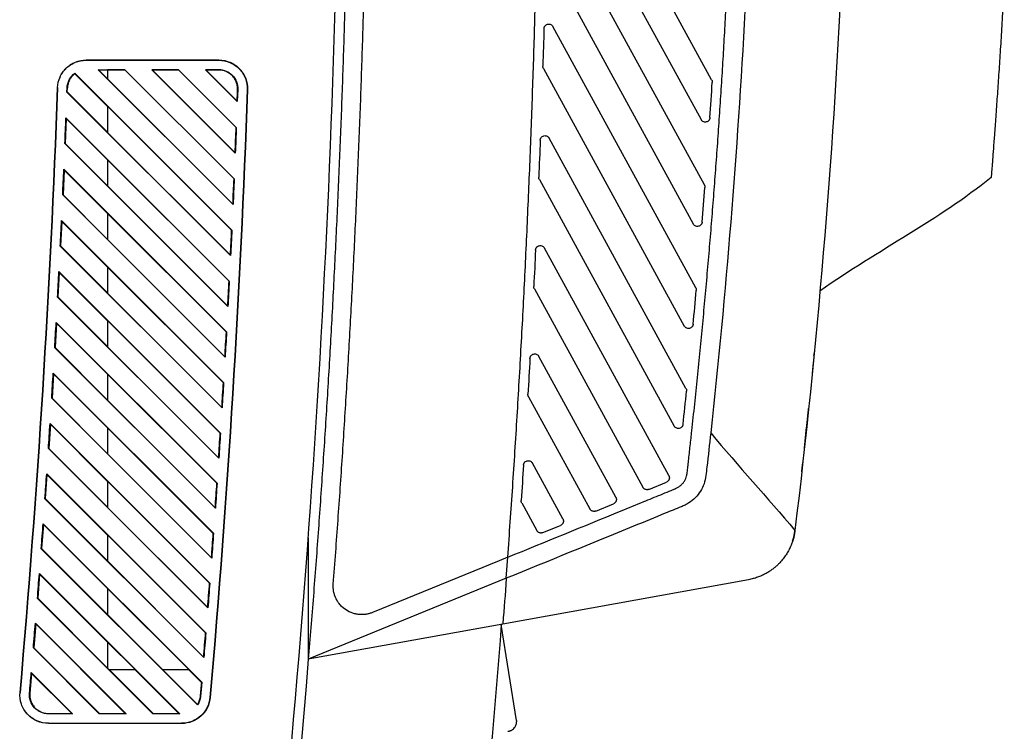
# Model space of a CAD drawing. Header units: millimetres. Extents: x -945 to 1227, y -951 to 1232.
# Tile 79 of 171: x -133 to -29, y 70 to 145. Entities that reach past the tile are written whole.
import ezdxf

# ---------------------------------------------------------------- set-up
doc = ezdxf.new("R2010")
doc.units = ezdxf.units.MM

msp = doc.modelspace()

# ---------------------------------------------------------------- linework, layer by layer
at = {"color": 7, "linetype": 'Continuous', "lineweight": 25}
for p, q in [((-59.58, 138.725), (-75.849, 168.503)), ((-76.776, 163.943), (-60.7, 134.519)), ((-60.353, 127.627), (-76.035, 156.329)), ((-76.999, 151.836), (-61.519, 123.503)), ((-61.259, 116.771), (-76.329, 144.353)), ((-125.578, 140.789), (-125.56, 140.807)), ((-111.568, 140.789), (-125.578, 140.789)), ((-125.56, 140.807), (-111.551, 140.807)), ((-111.551, 140.807), (-111.568, 140.789)), ((-126.745, 139.412), (-126.749, 139.366)), ((-126.749, 139.366), (-123.296, 135.913)), ((-126.745, 139.412), (-110.192, 122.856)), ((-124.294, 139.789), (-121.466, 139.789)), ((-110.066, 125.558), (-124.294, 139.789)), ((-124.21, 139.755), (-124.294, 139.789)), ((-123.295, 139.755), (-124.21, 139.755)), ((-123.295, 138.84), (-124.21, 139.755)), ((-121.477, 139.765), (-123.295, 139.765)), ((-123.295, 139.765), (-123.295, 138.826)), ((-121.466, 139.789), (-121.477, 139.765)), ((-121.477, 139.765), (-109.966, 128.258)), ((-121.466, 139.789), (-109.945, 128.266)), ((-118.638, 139.789), (-115.81, 139.789)), ((-109.83, 130.98), (-118.638, 139.789)), ((-118.582, 139.766), (-118.638, 139.789)), ((-115.82, 139.767), (-118.582, 139.766)), ((-109.849, 131.028), (-118.582, 139.766)), ((-115.81, 139.789), (-115.82, 139.767)), ((-115.82, 139.767), (-109.742, 133.69)), ((-115.81, 139.789), (-109.721, 133.699)), ((-112.982, 139.789), (-111.568, 139.789)), ((-109.617, 136.423), (-112.982, 139.789)), ((-112.93, 139.768), (-112.982, 139.789)), ((-109.636, 136.472), (-112.93, 139.768)), ((-111.568, 139.768), (-112.93, 139.768)), ((-111.568, 139.768), (-111.568, 139.789)), ((-77.389, 140.163), (-77.388, 140.179)), ((-77.327, 139.923), (-62.467, 112.724)), ((-110.084, 125.607), (-123.295, 138.826)), ((-59.519, 138.486), (-59.52, 138.454)), ((-128.576, 137.899), (-128.576, 137.899)), ((-127.592, 137.431), (-127.576, 137.862)), ((-127.557, 137.445), (-127.592, 137.431)), ((-110.323, 120.159), (-127.592, 137.431)), ((-127.542, 137.861), (-127.576, 137.862)), ((-123.296, 133.184), (-127.557, 137.445)), ((-109.57, 137.718), (-109.617, 136.423)), ((-109.57, 137.718), (-109.59, 137.718)), ((-108.57, 137.682), (-108.535, 137.681)), ((-109.617, 136.423), (-109.636, 136.472)), ((-123.296, 135.927), (-110.213, 122.848)), ((-123.296, 135.927), (-123.296, 133.17)), ((-127.663, 134.624), (-127.769, 132)), ((-127.695, 134.706), (-110.46, 117.468)), ((-127.695, 134.706), (-127.663, 134.624)), ((-127.663, 134.624), (-123.297, 130.257)), ((-110.342, 120.208), (-123.296, 133.17)), ((-110.603, 114.782), (-127.804, 131.986)), ((-123.298, 127.528), (-127.769, 132)), ((-62.289, 106.143), (-76.726, 132.565)), ((-123.297, 130.271), (-123.298, 127.514)), ((-123.297, 130.271), (-110.482, 117.46)), ((-127.887, 129.191), (-128.003, 126.578)), ((-127.919, 129.272), (-110.751, 112.102)), ((-127.919, 129.272), (-127.887, 129.191)), ((-127.887, 129.191), (-123.298, 124.601)), ((-77.819, 128.436), (-77.818, 128.457)), ((-77.757, 128.197), (-63.537, 102.169)), ((-110.621, 114.83), (-123.298, 127.514)), ((-60.292, 127.388), (-60.294, 127.349)), ((-110.904, 109.426), (-128.039, 126.564)), ((-123.299, 121.872), (-128.003, 126.578)), ((-128.133, 123.781), (-128.26, 121.178)), ((-128.164, 123.861), (-111.063, 106.757)), ((-128.164, 123.861), (-128.133, 123.781)), ((-128.133, 123.781), (-123.299, 118.946)), ((-123.298, 124.616), (-123.299, 121.858)), ((-123.298, 124.616), (-110.772, 112.093)), ((-110.922, 109.475), (-123.299, 121.858)), ((-111.227, 104.092), (-128.296, 121.164)), ((-123.3, 116.217), (-128.26, 121.178)), ((-64.105, 96.952), (-77.221, 120.957)), ((-110.323, 120.159), (-110.342, 120.208)), ((-128.433, 118.473), (-111.396, 101.433)), ((-123.299, 118.96), (-123.3, 116.202)), ((-123.299, 118.96), (-111.084, 106.748)), ((-128.402, 118.392), (-128.539, 115.8)), ((-128.402, 118.392), (-123.3, 113.29)), ((-78.346, 116.887), (-78.345, 116.912)), ((-78.284, 116.647), (-66.845, 95.71)), ((-61.198, 116.532), (-61.2, 116.487)), ((-111.57, 98.779), (-128.575, 115.787)), ((-123.301, 110.561), (-128.539, 115.8)), ((-111.245, 104.141), (-123.3, 116.202)), ((-123.3, 113.304), (-123.301, 110.547)), ((-123.3, 113.304), (-111.418, 101.425)), ((-128.692, 113.026), (-128.841, 110.445)), ((-128.723, 113.106), (-111.75, 96.13)), ((-128.723, 113.106), (-128.692, 113.026)), ((-128.692, 113.026), (-123.301, 107.634)), ((-111.935, 93.487), (-128.876, 110.431)), ((-123.302, 104.905), (-128.841, 110.445)), ((-111.588, 98.828), (-123.301, 110.547)), ((-69.693, 94.665), (-77.81, 109.522)), ((-48.772, 109.772), (-48.782, 109.668)), ((-129.005, 107.682), (-129.163, 105.111)), ((-129.035, 107.761), (-112.125, 90.849)), ((-129.005, 107.682), (-123.302, 101.978)), ((-123.301, 107.648), (-123.302, 104.891)), ((-123.301, 107.648), (-111.772, 96.122)), ((-112.32, 88.215), (-129.199, 105.097)), ((-123.303, 99.249), (-129.163, 105.111)), ((-78.965, 105.508), (-78.965, 105.537)), ((-78.904, 105.268), (-72.433, 93.424)), ((-62.228, 105.903), (-62.231, 105.852)), ((-111.953, 93.535), (-123.302, 104.891)), ((-129.339, 102.359), (-129.508, 99.798)), ((-129.369, 102.438), (-112.52, 85.587)), ((-129.369, 102.438), (-129.339, 102.359)), ((-129.339, 102.359), (-123.303, 96.323)), ((-123.302, 101.992), (-123.303, 99.235)), ((-123.302, 101.992), (-112.147, 90.84)), ((-49.8, 99.819), (-49.561, 102.036)), ((-112.726, 82.964), (-129.544, 99.785)), ((-123.304, 93.593), (-129.508, 99.798)), ((-112.338, 88.264), (-123.303, 99.235)), ((-111.57, 98.779), (-111.588, 98.828)), ((-75.281, 92.379), (-78.49, 98.252)), ((-129.694, 97.057), (-129.873, 94.507)), ((-129.724, 97.136), (-112.936, 80.346)), ((-129.694, 97.057), (-123.304, 90.667)), ((-123.303, 96.337), (-123.304, 93.579)), ((-123.303, 96.337), (-112.543, 85.579)), ((-66.217, 95.487), (-64.354, 96.249)), ((-113.152, 77.734), (-129.909, 94.493)), ((-123.305, 87.938), (-129.873, 94.507)), ((-112.744, 83.013), (-123.304, 93.579)), ((-79.674, 94.291), (-79.673, 94.325)), ((-79.613, 94.052), (-78.021, 91.138)), ((-71.805, 93.201), (-69.942, 93.963)), ((-130.07, 91.777), (-130.259, 89.236)), ((-130.1, 91.856), (-113.372, 75.126)), ((-130.1, 91.856), (-130.07, 91.777)), ((-130.07, 91.777), (-123.306, 85.011)), ((-77.393, 90.915), (-75.53, 91.677)), ((-123.304, 90.681), (-123.305, 87.924)), ((-123.304, 90.681), (-112.959, 80.338)), ((-102.134, 90.367), (-102.136, 77.467)), ((-113.803, 72.728), (-130.296, 89.223)), ((-123.306, 82.282), (-130.259, 89.236)), ((-81.078, 88.327), (-81.998, 87.95)), ((-81.24, 86.099), (-81.078, 88.327)), ((-113.17, 77.782), (-123.305, 87.924)), ((-112.32, 88.215), (-112.338, 88.264)), ((-81.998, 87.95), (-95.363, 82.482)), ((-130.468, 86.517), (-130.667, 83.987)), ((-130.497, 86.596), (-115.693, 71.789)), ((-130.497, 86.596), (-130.468, 86.517)), ((-130.468, 86.517), (-123.307, 79.355)), ((-81.24, 86.099), (-102.129, 77.553)), ((-55.686, 85.952), (-81.607, 81.264)), ((-123.306, 85.025), (-114.748, 76.47)), ((-123.306, 85.025), (-123.306, 82.268)), ((-118.521, 71.789), (-130.703, 83.973)), ((-123.307, 76.626), (-130.667, 83.987)), ((-117.512, 76.47), (-123.306, 82.268)), ((-130.885, 81.278), (-131.094, 78.758)), ((-130.914, 81.356), (-121.349, 71.789)), ((-130.885, 81.278), (-121.433, 71.824)), ((-81.607, 81.264), (-102.129, 77.553)), ((-80.175, 71.101), (-81.767, 81.235)), ((-123.307, 79.369), (-120.407, 76.471)), ((-123.307, 79.369), (-123.307, 76.612)), ((-124.177, 71.789), (-131.13, 78.744)), ((-124.162, 71.824), (-131.094, 78.758)), ((-113.152, 77.734), (-113.17, 77.782)), ((-131.324, 76.06), (-131.506, 73.961)), ((-131.352, 76.137), (-127.005, 71.789)), ((-131.324, 76.06), (-127.089, 71.824)), ((-123.166, 76.471), (-123.307, 76.612)), ((-123.166, 76.471), (-120.407, 76.471)), ((-118.506, 71.824), (-123.152, 76.471)), ((-120.422, 76.471), (-115.777, 71.824)), ((-117.512, 76.47), (-114.748, 76.47)), ((-113.81, 72.784), (-117.495, 76.47)), ((-114.765, 76.47), (-113.409, 75.112)), ((-113.372, 75.126), (-113.502, 73.617)), ((-113.409, 75.112), (-113.372, 75.126)), ((-132.537, 74.052), (-132.537, 74.053)), ((-131.506, 73.961), (-131.541, 73.964)), ((-113.803, 72.728), (-113.81, 72.784)), ((-113.502, 73.617), (-113.537, 73.62)), ((-112.472, 73.529), (-112.506, 73.53)), ((-129.548, 71.824), (-129.548, 71.789)), ((-129.548, 71.824), (-127.089, 71.824)), ((-127.005, 71.789), (-129.548, 71.789)), ((-127.089, 71.824), (-127.005, 71.789)), ((-124.177, 71.789), (-124.162, 71.824)), ((-121.349, 71.789), (-124.177, 71.789)), ((-124.162, 71.824), (-121.433, 71.824)), ((-121.433, 71.824), (-121.349, 71.789)), ((-118.521, 71.789), (-118.506, 71.824)), ((-115.693, 71.789), (-118.521, 71.789)), ((-118.506, 71.824), (-115.777, 71.824)), ((-115.777, 71.824), (-115.693, 71.789)), ((-129.531, 70.772), (-129.548, 70.789)), ((-129.548, 70.789), (-115.495, 70.789)), ((-115.478, 70.772), (-129.531, 70.772)), ((-115.495, 70.789), (-115.478, 70.772))]:
    msp.add_line(p, q, dxfattribs=at)
at = {"color": 7, "linetype": 'Continuous', "lineweight": 25, "flags": 128}
for points in [[(-109.742, 133.69), (-109.73, 133.695), (-109.721, 133.699)], [(-127.769, 132), (-127.788, 131.992), (-127.804, 131.986)], [(-109.83, 130.98), (-109.841, 131.007), (-109.849, 131.028)], [(-109.966, 128.258), (-109.954, 128.263), (-109.945, 128.266)], [(-128.003, 126.578), (-128.023, 126.57), (-128.039, 126.564)], [(-110.066, 125.558), (-110.076, 125.586), (-110.084, 125.607)], [(-110.213, 122.848), (-110.201, 122.853), (-110.192, 122.856)], [(-128.26, 121.178), (-128.28, 121.17), (-128.296, 121.164)], [(-128.433, 118.473), (-128.415, 118.428), (-128.402, 118.392)], [(-110.482, 117.46), (-110.47, 117.464), (-110.46, 117.468)], [(-128.539, 115.8), (-128.559, 115.793), (-128.575, 115.787)], [(-110.603, 114.782), (-110.613, 114.809), (-110.621, 114.83)], [(-110.772, 112.093), (-110.76, 112.098), (-110.751, 112.102)], [(-128.841, 110.445), (-128.861, 110.437), (-128.876, 110.431)], [(-110.904, 109.426), (-110.914, 109.454), (-110.922, 109.475)], [(-129.035, 107.761), (-129.018, 107.717), (-129.005, 107.682)], [(-111.084, 106.748), (-111.072, 106.753), (-111.063, 106.757)], [(-129.163, 105.111), (-129.183, 105.103), (-129.199, 105.097)], [(-111.227, 104.092), (-111.237, 104.119), (-111.245, 104.141)], [(-111.418, 101.425), (-111.405, 101.429), (-111.396, 101.433)], [(-129.508, 99.798), (-129.528, 99.79), (-129.544, 99.785)], [(-129.724, 97.136), (-129.707, 97.092), (-129.694, 97.057)], [(-111.772, 96.122), (-111.76, 96.127), (-111.75, 96.13)], [(-129.873, 94.507), (-129.893, 94.499), (-129.909, 94.493)], [(-111.935, 93.487), (-111.945, 93.514), (-111.953, 93.535)], [(-112.147, 90.84), (-112.135, 90.845), (-112.125, 90.849)], [(-130.259, 89.236), (-130.28, 89.229), (-130.296, 89.223)], [(-112.543, 85.579), (-112.53, 85.584), (-112.52, 85.587)], [(-130.667, 83.987), (-130.687, 83.979), (-130.703, 83.973)], [(-112.726, 82.964), (-112.736, 82.992), (-112.744, 83.013)], [(-130.914, 81.356), (-130.898, 81.313), (-130.885, 81.278)], [(-112.959, 80.338), (-112.946, 80.343), (-112.936, 80.346)], [(-131.094, 78.758), (-131.115, 78.75), (-131.13, 78.744)], [(-131.352, 76.137), (-131.336, 76.094), (-131.324, 76.06)]]:
    msp.add_lwpolyline(points, dxfattribs=at)
at = {"color": 7, "linetype": 'Continuous', "lineweight": 25}
for points, knots in [([(-98.909, 237.845), (-98.858, 236.63), (-98.757, 234.201), (-98.618, 230.557), (-98.488, 226.912), (-98.369, 223.268), (-98.261, 219.623), (-98.163, 215.979), (-98.075, 212.334), (-97.998, 208.689), (-97.931, 205.044), (-97.874, 201.399), (-97.828, 197.754), (-97.792, 194.109), (-97.767, 190.463), (-97.752, 186.817), (-97.747, 183.172), (-97.753, 179.526), (-97.769, 175.88), (-97.795, 172.234), (-97.832, 168.588), (-97.88, 164.941), (-97.937, 161.295), (-98.024, 156.636), (-98.153, 150.964), (-98.339, 144.282), (-98.561, 137.601), (-98.817, 130.921), (-99.108, 124.244), (-99.435, 117.569), (-99.795, 110.895), (-100.191, 104.223), (-100.622, 97.552), (-101.088, 90.884), (-101.586, 84.217), (-101.948, 79.775), (-102.129, 77.553)], [0, 0, 0, 0, 0.0227334, 0.0454651, 0.0681951, 0.0909236, 0.1136509, 0.1363771, 0.1591024, 0.181827, 0.2045511, 0.2272748, 0.2499984, 0.272722, 0.2954458, 0.31817, 0.3408948, 0.3636203, 0.3863468, 0.4090745, 0.4318035, 0.4545339, 0.4772661, 0.5000001, 0.5416766, 0.5833476, 0.6250141, 0.6666773, 0.7083383, 0.7499983, 0.7916584, 0.8333197, 0.8749834, 0.9166506, 0.9583224, 1, 1, 1, 1]), ([(-81.086, 88.323), (-80.998, 89.562), (-80.821, 92.04), (-80.569, 95.758), (-80.327, 99.477), (-80.096, 103.195), (-79.875, 106.915), (-79.665, 110.635), (-79.466, 114.355), (-79.277, 118.076), (-79.099, 121.797), (-78.932, 125.519), (-78.775, 129.241), (-78.629, 132.964), (-78.494, 136.687), (-78.369, 140.411), (-78.255, 144.135), (-78.152, 147.86), (-78.06, 151.585), (-77.978, 155.311), (-77.885, 160.155), (-77.796, 166.117), (-77.728, 173.196), (-77.7, 180.276), (-77.709, 187.355), (-77.758, 194.433), (-77.844, 201.512), (-77.97, 208.589), (-78.134, 215.666), (-78.334, 222.743), (-78.501, 227.46), (-78.584, 229.819)], [0, 0, 0, 0, 0.0263207, 0.0526396, 0.078957, 0.105273, 0.1315879, 0.1579019, 0.1842152, 0.210528, 0.2368405, 0.263153, 0.2894657, 0.3157788, 0.3420924, 0.3684069, 0.3947224, 0.4210392, 0.4473575, 0.4736774, 0.4999992, 0.5500103, 0.600015, 0.6500147, 0.700011, 0.7500054, 0.7999993, 0.8499943, 0.8999917, 0.9499931, 1, 1, 1, 1]), ([(-54.933, 190.704), (-54.929, 188.841), (-54.932, 186.975), (-54.95, 183.247), (-54.996, 177.655), (-55.24, 164.613), (-56.265, 138.555), (-58.069, 116.272), (-59.682, 101.446)], [0, 0, 0, 0, 0.0625, 0.0625, 0.125, 0.25, 0.5, 1, 1, 1, 1]), ([(-61.67, 101.662), (-61.569, 102.603), (-61.366, 104.484), (-61.075, 107.308), (-60.792, 110.132), (-60.52, 112.958), (-60.258, 115.784), (-60.006, 118.612), (-59.763, 121.44), (-59.531, 124.269), (-59.308, 127.098), (-59.096, 129.928), (-58.893, 132.759), (-58.701, 135.591), (-58.518, 138.423), (-58.345, 141.255), (-58.182, 144.088), (-58.029, 146.921), (-57.887, 149.755), (-57.754, 152.588), (-57.631, 155.422), (-57.517, 158.256), (-57.414, 161.091), (-57.321, 163.925), (-57.238, 166.759), (-57.165, 169.593), (-57.101, 172.427), (-57.048, 175.261), (-57.004, 178.094), (-56.971, 180.928), (-56.947, 183.761), (-56.933, 186.593), (-56.932, 188.481), (-56.932, 189.425)], [0, 0, 0, 0, 0.0322801, 0.0645606, 0.0968413, 0.1291221, 0.1614028, 0.1936831, 0.2259629, 0.258242, 0.2905201, 0.3227971, 0.3550728, 0.3873469, 0.4196193, 0.4518897, 0.4841581, 0.5164241, 0.5486876, 0.5809483, 0.6132062, 0.6454609, 0.6777123, 0.7099602, 0.7422043, 0.7744446, 0.8066807, 0.8389125, 0.8711398, 0.9033624, 0.9355801, 0.9677927, 1, 1, 1, 1]), ([(-130.95, -101.835), (-125.617, -78.52), (-120.93, -55.019), (-112.88, -7.752), (-109.516, 16.013), (-104.133, 63.695), (-102.112, 87.612), (-99.42, 135.483), (-98.749, 159.438), (-98.749, 183.355)], [0, 0, 0, 0, 0.25, 0.25, 0.5, 0.5, 0.75, 0.75, 1, 1, 1, 1]), ([(-99.49, 85.488), (-99.405, 86.611), (-99.234, 88.858), (-98.99, 92.228), (-98.754, 95.599), (-98.528, 98.97), (-98.31, 102.341), (-98.1, 105.713), (-97.9, 109.085), (-97.709, 112.457), (-97.527, 115.83), (-97.353, 119.203), (-97.189, 122.576), (-97.033, 125.95), (-96.886, 129.324), (-96.748, 132.698), (-96.619, 136.073), (-96.499, 139.448), (-96.388, 142.823), (-96.286, 146.199), (-96.192, 149.575), (-96.108, 152.952), (-96.032, 156.329), (-95.965, 159.706), (-95.907, 163.083), (-95.859, 166.461), (-95.819, 169.839), (-95.787, 173.217), (-95.765, 176.596), (-95.751, 179.975), (-95.75, 182.228), (-95.749, 183.355)], [0, 0, 0, 0, 0.0344979, 0.0689925, 0.1034841, 0.137973, 0.1724594, 0.2069435, 0.2414255, 0.2759058, 0.3103845, 0.3448618, 0.3793381, 0.4138136, 0.4482884, 0.4827629, 0.5172373, 0.5517118, 0.5861866, 0.6206621, 0.6551384, 0.6896157, 0.7240944, 0.7585746, 0.7930567, 0.8275407, 0.8620271, 0.8965159, 0.9310076, 0.9655022, 1, 1, 1, 1]), ([(-28.71, 149.06), (-28.76, 148.162), (-28.859, 146.404), (-29.013, 143.821), (-29.168, 141.346), (-29.323, 138.98), (-29.478, 136.719), (-29.604, 134.936), (-29.685, 133.822), (-29.718, 133.381), (-29.737, 133.125), (-29.767, 132.708), (-29.829, 131.877), (-29.911, 130.809), (-29.991, 129.768), (-30.041, 129.128), (-30.07, 128.762), (-30.083, 128.598), (-30.09, 128.506), (-30.094, 128.457), (-30.096, 128.429), (-30.097, 128.423), (-30.097, 128.419)], [0, 0, 0, 0, 0.1091827, 0.2139786, 0.3143877, 0.4104101, 0.5020458, 0.5895891, 0.6275573, 0.6377503, 0.6432374, 0.658833, 0.6898154, 0.75182, 0.8139043, 0.875978, 0.9070423, 0.9379612, 0.9536264, 0.9688491, 0.982378, 1, 1, 1, 1]), ([(-77.267, 144.127), (-77.266, 144.152), (-77.262, 144.2), (-77.245, 144.269), (-77.217, 144.336), (-77.162, 144.429), (-77.058, 144.536), (-76.887, 144.609), (-76.701, 144.622), (-76.538, 144.566), (-76.408, 144.474), (-76.355, 144.393), (-76.329, 144.353)], [0, 0, 0, 0, 0.0558333, 0.1104725, 0.1650958, 0.2208823, 0.3606112, 0.5002766, 0.639944, 0.7796818, 0.8898062, 1, 1, 1, 1]), ([(-128.576, 137.899), (-128.562, 138.285), (-128.473, 138.668), (-128.158, 139.372), (-127.932, 139.694), (-127.377, 140.229), (-127.047, 140.443), (-126.332, 140.732), (-125.946, 140.807), (-125.56, 140.807)], [0, 0, 0, 0, 0.25, 0.25, 0.5, 0.5, 0.75, 0.75, 1, 1, 1, 1]), ([(-128.576, 137.899), (-128.562, 138.282), (-128.473, 138.662), (-128.16, 139.363), (-127.936, 139.683), (-127.384, 140.215), (-127.056, 140.428), (-126.345, 140.715), (-125.961, 140.789), (-125.578, 140.789)], [0, 0, 0, 0, 0.25, 0.25, 0.5, 0.5, 0.75, 0.75, 1, 1, 1, 1]), ([(-111.568, 140.789), (-111.167, 140.789), (-110.765, 140.708), (-110.026, 140.394), (-109.688, 140.161), (-109.13, 139.583), (-108.91, 139.237), (-108.623, 138.487), (-108.556, 138.083), (-108.57, 137.682)], [0, 0, 0, 0, 0.25, 0.25, 0.5, 0.5, 0.75, 0.75, 1, 1, 1, 1]), ([(-111.551, 140.807), (-111.147, 140.807), (-110.743, 140.725), (-109.999, 140.409), (-109.66, 140.175), (-109.099, 139.594), (-108.878, 139.246), (-108.589, 138.491), (-108.521, 138.085), (-108.535, 137.681)], [0, 0, 0, 0, 0.25, 0.25, 0.5, 0.5, 0.75, 0.75, 1, 1, 1, 1]), ([(-127.576, 137.862), (-127.566, 138.158), (-127.483, 138.458), (-127.198, 138.997), (-126.994, 139.235), (-126.745, 139.412)], [0, 0, 0, 0, 0.5, 0.5, 1, 1, 1, 1]), ([(-126.749, 139.366), (-126.782, 139.341), (-126.848, 139.291), (-126.941, 139.207), (-127.028, 139.118), (-127.109, 139.023), (-127.184, 138.922), (-127.253, 138.815), (-127.331, 138.675), (-127.411, 138.501), (-127.48, 138.292), (-127.527, 138.078), (-127.537, 137.933), (-127.542, 137.861)], [0, 0, 0, 0, 0.0712032, 0.1419751, 0.2126292, 0.2834809, 0.3548427, 0.4270205, 0.50031, 0.6280944, 0.7529324, 0.8763685, 1, 1, 1, 1]), ([(-109.59, 137.718), (-109.586, 137.852), (-109.595, 137.983), (-109.64, 138.243), (-109.676, 138.372), (-109.771, 138.62), (-109.83, 138.738), (-109.97, 138.962), (-110.052, 139.068), (-110.326, 139.352), (-110.552, 139.503), (-110.916, 139.658), (-111.043, 139.699), (-111.303, 139.754), (-111.435, 139.768), (-111.568, 139.768)], [0, 0, 0, 0, 0.125, 0.125, 0.25, 0.25, 0.375, 0.375, 0.5, 0.5, 0.75, 0.75, 0.875, 0.875, 1, 1, 1, 1]), ([(-77.327, 139.923), (-77.337, 139.942), (-77.356, 139.98), (-77.375, 140.039), (-77.387, 140.101), (-77.388, 140.142), (-77.389, 140.163)], [0, 0, 0, 0, 0.252784, 0.501031, 0.7487562, 1, 1, 1, 1]), ([(-59.58, 138.725), (-59.57, 138.706), (-59.552, 138.669), (-59.533, 138.61), (-59.521, 138.548), (-59.519, 138.507), (-59.519, 138.486)], [0, 0, 0, 0, 0.2520013, 0.5000046, 0.7480055, 1, 1, 1, 1]), ([(-59.762, 134.725), (-59.765, 134.701), (-59.77, 134.654), (-59.79, 134.585), (-59.819, 134.52), (-59.877, 134.43), (-59.982, 134.328), (-60.152, 134.26), (-60.334, 134.251), (-60.494, 134.307), (-60.622, 134.399), (-60.674, 134.479), (-60.7, 134.519)], [0, 0, 0, 0, 0.056061, 0.1109463, 0.1658139, 0.2218233, 0.3610882, 0.5002731, 0.639479, 0.7787329, 0.8893381, 1, 1, 1, 1]), ([(-77.664, 132.344), (-77.662, 132.368), (-77.658, 132.416), (-77.64, 132.486), (-77.612, 132.552), (-77.556, 132.644), (-77.452, 132.75), (-77.281, 132.822), (-77.096, 132.834), (-76.934, 132.778), (-76.804, 132.686), (-76.752, 132.605), (-76.726, 132.565)], [0, 0, 0, 0, 0.0558877, 0.1105856, 0.1652672, 0.221107, 0.360725, 0.5002758, 0.639833, 0.7794552, 0.8896944, 1, 1, 1, 1]), ([(-77.757, 128.197), (-77.767, 128.215), (-77.786, 128.253), (-77.805, 128.312), (-77.817, 128.374), (-77.818, 128.415), (-77.819, 128.436)], [0, 0, 0, 0, 0.2530096, 0.501327, 0.7489728, 1, 1, 1, 1]), ([(-60.353, 127.627), (-60.344, 127.609), (-60.325, 127.571), (-60.306, 127.512), (-60.294, 127.45), (-60.293, 127.409), (-60.292, 127.388)], [0, 0, 0, 0, 0.2520013, 0.5000046, 0.7480055, 1, 1, 1, 1]), ([(-60.582, 123.702), (-60.584, 123.679), (-60.59, 123.632), (-60.611, 123.564), (-60.641, 123.499), (-60.7, 123.41), (-60.805, 123.31), (-60.974, 123.244), (-61.155, 123.236), (-61.314, 123.292), (-61.441, 123.384), (-61.493, 123.463), (-61.519, 123.503)], [0, 0, 0, 0, 0.056136, 0.1111065, 0.1660622, 0.2221548, 0.3612502, 0.5002722, 0.639309, 0.7783973, 0.8891662, 1, 1, 1, 1]), ([(-78.159, 120.741), (-78.157, 120.765), (-78.153, 120.813), (-78.134, 120.882), (-78.106, 120.948), (-78.049, 121.04), (-77.944, 121.144), (-77.774, 121.215), (-77.59, 121.226), (-77.428, 121.17), (-77.299, 121.078), (-77.247, 120.997), (-77.221, 120.957)], [0, 0, 0, 0, 0.05594104, 0.11069656, 0.16543539, 0.22132738, 0.36083675, 0.50027499, 0.63972408, 0.77923304, 0.88958481, 1, 1, 1, 1]), ([(-78.284, 116.647), (-78.294, 116.666), (-78.313, 116.704), (-78.332, 116.763), (-78.344, 116.825), (-78.345, 116.866), (-78.346, 116.887)], [0, 0, 0, 0, 0.2532346, 0.5016224, 0.749189, 1, 1, 1, 1]), ([(-61.259, 116.771), (-61.25, 116.753), (-61.231, 116.715), (-61.212, 116.656), (-61.2, 116.594), (-61.199, 116.553), (-61.198, 116.532)], [0, 0, 0, 0, 0.2520013, 0.5000046, 0.7480055, 1, 1, 1, 1]), ([(-61.53, 112.917), (-61.533, 112.893), (-61.54, 112.847), (-61.561, 112.779), (-61.592, 112.716), (-61.651, 112.628), (-61.757, 112.529), (-61.925, 112.465), (-62.105, 112.457), (-62.263, 112.514), (-62.389, 112.605), (-62.441, 112.685), (-62.467, 112.724)], [0, 0, 0, 0, 0.05621406, 0.11126932, 0.16630928, 0.22247834, 0.36141415, 0.50027133, 0.63913308, 0.77806953, 0.88898949, 1, 1, 1, 1]), ([(-78.748, 109.31), (-78.746, 109.334), (-78.741, 109.382), (-78.722, 109.451), (-78.693, 109.516), (-78.636, 109.607), (-78.531, 109.711), (-78.361, 109.78), (-78.178, 109.791), (-78.017, 109.734), (-77.888, 109.642), (-77.836, 109.562), (-77.81, 109.522)], [0, 0, 0, 0, 0.0559934, 0.1108055, 0.1656005, 0.2215437, 0.3609464, 0.5002742, 0.6396172, 0.7790149, 0.8894772, 1, 1, 1, 1]), ([(-48.789, 109.596), (-48.791, 109.575), (-48.795, 109.532), (-48.803, 109.459), (-48.81, 109.38), (-48.819, 109.293), (-48.828, 109.199), (-48.838, 109.099), (-48.851, 108.961), (-48.869, 108.783), (-48.891, 108.558), (-48.914, 108.323), (-48.938, 108.079), (-48.955, 107.912), (-48.963, 107.828)], [0, 0, 0, 0, 0.0618186, 0.1229857, 0.183776, 0.2444692, 0.3053464, 0.3666862, 0.4287609, 0.5447017, 0.6579853, 0.7704108, 0.8838179, 1, 1, 1, 1]), ([(-48.789, 109.596), (-48.787, 109.616), (-48.783, 109.657), (-48.778, 109.707), (-48.775, 109.748), (-48.771, 109.779), (-48.769, 109.802), (-48.768, 109.816), (-48.768, 109.818), (-48.768, 109.819)], [0, 0, 0, 0, 0.14512236, 0.28948015, 0.43307897, 0.57592453, 0.71802262, 0.85937912, 1, 1, 1, 1]), ([(-48.748, 110.019), (-48.748, 110.016), (-48.749, 110.011), (-48.751, 109.993), (-48.753, 109.966), (-48.757, 109.931), (-48.761, 109.887), (-48.766, 109.835), (-48.77, 109.793), (-48.772, 109.772)], [0, 0, 0, 0, 0.1477645, 0.2930201, 0.4362723, 0.5780481, 0.718891, 0.8593554, 1, 1, 1, 1]), ([(-48.903, 108.433), (-48.904, 108.43), (-48.922, 108.243), (-48.943, 108.036), (-48.963, 107.832)], [0, 0, 0, 0, 0.01567399, 1, 1, 1, 1]), ([(-62.289, 106.143), (-62.28, 106.124), (-62.261, 106.087), (-62.242, 106.027), (-62.23, 105.966), (-62.229, 105.924), (-62.228, 105.903)], [0, 0, 0, 0, 0.2520013, 0.5000046, 0.7480055, 1, 1, 1, 1]), ([(-78.904, 105.268), (-78.914, 105.287), (-78.933, 105.324), (-78.951, 105.384), (-78.963, 105.445), (-78.965, 105.487), (-78.965, 105.508)], [0, 0, 0, 0, 0.2534592, 0.5019173, 0.749405, 1, 1, 1, 1]), ([(-49.561, 102.036), (-49.556, 102.083), (-49.546, 102.176), (-49.531, 102.312), (-49.518, 102.442), (-49.505, 102.566), (-49.492, 102.683), (-49.481, 102.793), (-49.47, 102.897), (-49.46, 102.993), (-49.45, 103.083), (-49.441, 103.166), (-49.433, 103.243), (-49.425, 103.313), (-49.419, 103.378), (-49.407, 103.483), (-49.393, 103.619), (-49.378, 103.766), (-49.366, 103.88), (-49.358, 103.96), (-49.352, 104.01), (-49.352, 104.016), (-49.351, 104.019)], [0, 0, 0, 0, 0.0453824, 0.0892777, 0.1316859, 0.172607, 0.2120411, 0.2499883, 0.2864486, 0.3214221, 0.3549091, 0.3869095, 0.4174237, 0.4464518, 0.4739941, 0.5000509, 0.5870261, 0.6725252, 0.7565596, 0.8391416, 0.9202839, 1, 1, 1, 1]), ([(-62.601, 102.355), (-62.604, 102.332), (-62.611, 102.285), (-62.634, 102.218), (-62.665, 102.155), (-62.725, 102.069), (-62.831, 101.972), (-62.999, 101.909), (-63.178, 101.903), (-63.334, 101.96), (-63.46, 102.051), (-63.511, 102.13), (-63.537, 102.169)], [0, 0, 0, 0, 0.0562902, 0.1114281, 0.1665502, 0.2227937, 0.3615609, 0.5002684, 0.6389642, 0.7777514, 0.8888327, 1, 1, 1, 1]), ([(-59.682, 101.446), (-59.813, 100.245), (-59.946, 99.045), (-60.116, 97.544), (-60.149, 97.244), (-60.22, 96.644), (-60.425, 95.772), (-61.058, 94.765), (-61.858, 94.114), (-62.246, 93.893), (-62.514, 93.76), (-62.654, 93.703), (-63.352, 93.418), (-65.029, 92.732), (-71.178, 90.216), (-76.768, 87.929), (-81.24, 86.099)], [0, 0, 0, 0, 0.125, 0.125, 0.15625, 0.15625, 0.1875, 0.25, 0.28125, 0.296875, 0.296875, 0.3125, 0.3125, 0.375, 0.5, 1, 1, 1, 1]), ([(-81.078, 88.327), (-77.097, 89.955), (-72.321, 91.909), (-66.948, 94.108), (-65.256, 94.8), (-64.287, 95.196), (-63.839, 95.379), (-63.635, 95.463), (-63.485, 95.524), (-63.385, 95.565), (-63.292, 95.605), (-63.119, 95.696), (-62.887, 95.852), (-62.649, 96.084), (-62.456, 96.342), (-62.311, 96.621), (-62.228, 96.866), (-62.183, 97.076), (-62.157, 97.294), (-62.127, 97.563), (-62.091, 97.875), (-62.056, 98.184), (-62.003, 98.657), (-61.932, 99.291), (-61.843, 100.084), (-61.756, 100.874), (-61.699, 101.4), (-61.67, 101.662)], [0, 0, 0, 0, 0.50118722, 0.60142466, 0.67660274, 0.71419178, 0.72348248, 0.7329863, 0.73993393, 0.74238359, 0.74547465, 0.75178757, 0.76516594, 0.77786839, 0.79034315, 0.80254237, 0.81436972, 0.82035595, 0.82758639, 0.83992354, 0.85191439, 0.86410051, 0.87625422, 0.90735392, 0.93838159, 0.96926017, 1, 1, 1, 1]), ([(-79.427, 98.045), (-79.425, 98.069), (-79.42, 98.116), (-79.4, 98.184), (-79.371, 98.249), (-79.313, 98.34), (-79.208, 98.442), (-79.039, 98.51), (-78.856, 98.52), (-78.696, 98.464), (-78.568, 98.372), (-78.516, 98.292), (-78.49, 98.252)], [0, 0, 0, 0, 0.0560448, 0.1109125, 0.1657627, 0.2217561, 0.3610541, 0.5002734, 0.6395122, 0.7788007, 0.8893715, 1, 1, 1, 1]), ([(-50.078, 97.319), (-50.078, 97.319), (-50.078, 97.321), (-50.076, 97.335), (-50.074, 97.357), (-50.07, 97.389), (-50.066, 97.43), (-50.06, 97.48), (-50.053, 97.54), (-50.045, 97.611), (-50.035, 97.699), (-50.023, 97.811), (-50.007, 97.951), (-49.988, 98.12), (-49.974, 98.244), (-49.967, 98.31)], [0, 0, 0, 0, 0.0593626, 0.119607, 0.18074, 0.242768, 0.3056972, 0.3695335, 0.4342827, 0.4999501, 0.5740478, 0.6611067, 0.7611233, 0.8740907, 1, 1, 1, 1]), ([(-64.043, 96.712), (-64.044, 96.687), (-64.046, 96.638), (-64.063, 96.566), (-64.09, 96.497), (-64.139, 96.411), (-64.222, 96.316), (-64.31, 96.271), (-64.354, 96.249)], [0, 0, 0, 0, 0.1266231, 0.2503947, 0.3741379, 0.5006778, 0.7503928, 1, 1, 1, 1]), ([(-64.105, 96.952), (-64.095, 96.933), (-64.076, 96.896), (-64.058, 96.836), (-64.046, 96.775), (-64.044, 96.733), (-64.043, 96.712)], [0, 0, 0, 0, 0.2520013, 0.5000046, 0.7480055, 1, 1, 1, 1]), ([(-66.217, 95.487), (-66.235, 95.48), (-66.272, 95.467), (-66.33, 95.455), (-66.4, 95.448), (-66.483, 95.453), (-66.574, 95.476), (-66.66, 95.516), (-66.735, 95.57), (-66.799, 95.635), (-66.83, 95.685), (-66.845, 95.71)], [0, 0, 0, 0, 0.0807803, 0.1609259, 0.2415637, 0.3709385, 0.5001028, 0.6293314, 0.758632, 0.8792569, 1, 1, 1, 1]), ([(-69.693, 94.665), (-69.683, 94.647), (-69.665, 94.609), (-69.646, 94.55), (-69.634, 94.488), (-69.632, 94.447), (-69.632, 94.426)], [0, 0, 0, 0, 0.2520013, 0.5000046, 0.7480055, 1, 1, 1, 1]), ([(-79.613, 94.052), (-79.623, 94.071), (-79.641, 94.108), (-79.66, 94.168), (-79.672, 94.229), (-79.674, 94.271), (-79.674, 94.291)], [0, 0, 0, 0, 0.2536835, 0.5022118, 0.7496208, 1, 1, 1, 1]), ([(-69.632, 94.426), (-69.633, 94.401), (-69.634, 94.351), (-69.651, 94.279), (-69.678, 94.21), (-69.727, 94.125), (-69.81, 94.03), (-69.898, 93.985), (-69.942, 93.963)], [0, 0, 0, 0, 0.1266231, 0.2503947, 0.3741379, 0.5006778, 0.7503928, 1, 1, 1, 1]), ([(-71.805, 93.201), (-71.823, 93.194), (-71.86, 93.18), (-71.918, 93.168), (-71.988, 93.162), (-72.071, 93.166), (-72.162, 93.19), (-72.249, 93.229), (-72.323, 93.284), (-72.387, 93.349), (-72.418, 93.399), (-72.433, 93.424)], [0, 0, 0, 0, 0.0807803, 0.1609259, 0.2415637, 0.3709385, 0.5001028, 0.6293314, 0.758632, 0.8792569, 1, 1, 1, 1]), ([(-75.22, 92.14), (-75.221, 92.115), (-75.223, 92.065), (-75.239, 91.993), (-75.266, 91.924), (-75.315, 91.839), (-75.398, 91.744), (-75.486, 91.699), (-75.53, 91.677)], [0, 0, 0, 0, 0.1266231, 0.2503947, 0.3741379, 0.5006778, 0.7503928, 1, 1, 1, 1]), ([(-75.281, 92.379), (-75.271, 92.36), (-75.253, 92.323), (-75.234, 92.264), (-75.222, 92.202), (-75.22, 92.161), (-75.22, 92.14)], [0, 0, 0, 0, 0.2520013, 0.5000046, 0.7480055, 1, 1, 1, 1]), ([(-77.393, 90.915), (-77.411, 90.908), (-77.448, 90.894), (-77.506, 90.882), (-77.576, 90.876), (-77.659, 90.88), (-77.751, 90.904), (-77.837, 90.943), (-77.911, 90.998), (-77.975, 91.063), (-78.006, 91.113), (-78.021, 91.138)], [0, 0, 0, 0, 0.0807803, 0.1609259, 0.2415637, 0.3709385, 0.5001028, 0.6293314, 0.758632, 0.8792569, 1, 1, 1, 1]), ([(-50.797, 91.14), (-50.808, 91.059), (-50.829, 90.898), (-50.874, 90.657), (-50.928, 90.417), (-50.992, 90.177), (-51.067, 89.938), (-51.152, 89.701), (-51.248, 89.467), (-51.355, 89.235), (-51.472, 89.007), (-51.599, 88.782), (-51.737, 88.562), (-51.886, 88.346), (-52.044, 88.136), (-52.213, 87.931), (-52.41, 87.714), (-52.642, 87.482), (-52.917, 87.239), (-53.221, 87.001), (-53.556, 86.774), (-53.922, 86.561), (-54.319, 86.366), (-54.747, 86.196), (-55.205, 86.051), (-55.524, 85.985), (-55.686, 85.952)], [0, 0, 0, 0, 0.0317048, 0.0636325, 0.0957844, 0.1281617, 0.1607655, 0.193597, 0.2266573, 0.2599474, 0.2934685, 0.3272215, 0.3612076, 0.3954277, 0.4298827, 0.4645737, 0.4995016, 0.5451757, 0.5933307, 0.6439683, 0.69709, 0.7526972, 0.8107909, 0.8713721, 0.9344415, 1, 1, 1, 1]), ([(-51.045, 90.012), (-51.022, 90.086), (-50.976, 90.233), (-50.918, 90.457), (-50.868, 90.683), (-50.827, 90.91), (-50.807, 91.063), (-50.797, 91.14)], [0, 0, 0, 0, 0.200298, 0.400149, 0.5998508, 0.7997018, 1, 1, 1, 1]), ([(-99.499, 85.259), (-99.498, 85.297), (-99.498, 85.374), (-99.492, 85.45), (-99.49, 85.488)], [0, 0, 0, 0, 0.49880835, 1, 1, 1, 1]), ([(-95.363, 82.482), (-95.413, 82.463), (-95.513, 82.424), (-95.667, 82.375), (-95.824, 82.334), (-96.046, 82.29), (-96.335, 82.256), (-96.7, 82.258), (-97.07, 82.306), (-97.572, 82.436), (-98.169, 82.724), (-98.671, 83.161), (-98.991, 83.575), (-99.183, 83.903), (-99.33, 84.245), (-99.428, 84.586), (-99.488, 84.925), (-99.495, 85.148), (-99.499, 85.259)], [0, 0, 0, 0, 0.0275634, 0.0550609, 0.0825728, 0.1101792, 0.1706571, 0.231193, 0.296073, 0.3609075, 0.49547, 0.6307036, 0.6966104, 0.7623481, 0.8243808, 0.8862875, 0.9432295, 1, 1, 1, 1]), ([(-81.77, 81.235), (-83.176, 63.214), (-84.957, 45.215), (-88.191, 18.294), (-89.362, 9.332), (-91.892, -8.568), (-93.25, -17.507), (-96.153, -35.351), (-97.697, -44.256), (-100.971, -62.035), (-102.701, -70.909), (-108.168, -97.472), (-112.18, -115.098), (-116.561, -132.641)], [0, 0, 0, 0, 0.25, 0.25, 0.375, 0.375, 0.5, 0.5, 0.625, 0.625, 0.75, 0.75, 1, 1, 1, 1]), ([(-129.531, 70.772), (-129.948, 70.772), (-130.365, 70.86), (-131.128, 71.196), (-131.474, 71.444), (-132.038, 72.059), (-132.254, 72.425), (-132.522, 73.215), (-132.573, 73.638), (-132.537, 74.053)], [0, 0, 0, 0, 0.25, 0.25, 0.5, 0.5, 0.75, 0.75, 1, 1, 1, 1]), ([(-129.548, 70.789), (-129.963, 70.789), (-130.377, 70.877), (-131.136, 71.211), (-131.48, 71.457), (-132.041, 72.069), (-132.256, 72.433), (-132.523, 73.218), (-132.573, 73.639), (-132.537, 74.052)], [0, 0, 0, 0, 0.25, 0.25, 0.5, 0.5, 0.75, 0.75, 1, 1, 1, 1]), ([(-131.506, 73.961), (-131.509, 73.917), (-131.515, 73.828), (-131.512, 73.694), (-131.5, 73.559), (-131.478, 73.425), (-131.447, 73.291), (-131.38, 73.071), (-131.249, 72.78), (-131.008, 72.452), (-130.702, 72.183), (-130.383, 72.005), (-130.082, 71.895), (-129.816, 71.835), (-129.637, 71.828), (-129.548, 71.824)], [0, 0, 0, 0, 0.0411636, 0.082296, 0.123606, 0.1652997, 0.2075778, 0.2506327, 0.3770099, 0.5001651, 0.6233644, 0.7497792, 0.8349825, 0.9178504, 1, 1, 1, 1]), ([(-112.506, 73.53), (-112.538, 73.16), (-112.64, 72.797), (-112.968, 72.131), (-113.194, 71.829), (-113.741, 71.328), (-114.062, 71.128), (-114.753, 70.859), (-115.124, 70.789), (-115.495, 70.789)], [0, 0, 0, 0, 0.25, 0.25, 0.5, 0.5, 0.75, 0.75, 1, 1, 1, 1]), ([(-112.472, 73.529), (-112.504, 73.157), (-112.606, 72.791), (-112.936, 72.121), (-113.163, 71.818), (-113.713, 71.313), (-114.036, 71.113), (-114.731, 70.842), (-115.104, 70.772), (-115.478, 70.772)], [0, 0, 0, 0, 0.25, 0.25, 0.5, 0.5, 0.75, 0.75, 1, 1, 1, 1]), ([(-113.502, 73.617), (-113.506, 73.578), (-113.515, 73.502), (-113.536, 73.387), (-113.564, 73.272), (-113.61, 73.12), (-113.683, 72.935), (-113.763, 72.797), (-113.803, 72.728)], [0, 0, 0, 0, 0.12164963, 0.24463179, 0.36939324, 0.49636197, 0.74668763, 1, 1, 1, 1]), ([(-81.093, 69.942), (-81.063, 69.945), (-81.003, 69.951), (-80.914, 69.969), (-80.828, 69.996), (-80.712, 70.043), (-80.573, 70.124), (-80.427, 70.253), (-80.307, 70.408), (-80.224, 70.579), (-80.172, 70.759), (-80.165, 70.879), (-80.162, 70.94)], [0, 0, 0, 0, 0.0604069, 0.1203957, 0.1804631, 0.2411035, 0.3702951, 0.5001409, 0.6292999, 0.7591637, 0.8794008, 1, 1, 1, 1])]:
    msp.add_open_spline(points, degree=3, knots=knots, dxfattribs=at)
for points in [[(-45.168, 208.752), (-44.224, 169.481), (-46.107, 130.142), (-50.797, 91.14)], [(-77.267, 144.127), (-77.306, 142.811), (-77.346, 141.495), (-77.388, 140.179)], [(-111.568, 139.789), (-111.047, 139.789), (-109.959, 139.342), (-109.551, 138.239), (-109.57, 137.718)], [(-59.762, 134.725), (-59.679, 135.968), (-59.598, 137.211), (-59.52, 138.454)], [(-132.537, 74.053), (-130.672, 95.297), (-129.351, 116.588), (-128.576, 137.899)], [(-128.576, 137.899), (-129.351, 116.587), (-130.672, 95.296), (-132.537, 74.052)], [(-127.557, 137.445), (-127.552, 137.584), (-127.547, 137.722), (-127.542, 137.861)], [(-108.57, 137.682), (-109.341, 116.269), (-110.653, 94.876), (-112.506, 73.53)], [(-108.535, 137.681), (-109.306, 116.268), (-110.619, 94.875), (-112.472, 73.529)], [(-109.636, 136.472), (-109.62, 136.887), (-109.605, 137.303), (-109.59, 137.718)], [(-127.804, 131.986), (-127.767, 132.892), (-127.731, 133.799), (-127.695, 134.706)], [(-109.849, 131.028), (-109.812, 131.915), (-109.776, 132.803), (-109.742, 133.69)], [(-109.721, 133.699), (-109.756, 132.792), (-109.793, 131.886), (-109.83, 130.98)], [(-77.664, 132.344), (-77.713, 131.048), (-77.765, 129.753), (-77.818, 128.457)], [(-128.039, 126.564), (-127.998, 127.467), (-127.958, 128.369), (-127.919, 129.272)], [(-110.084, 125.607), (-110.044, 126.49), (-110.005, 127.374), (-109.966, 128.258)], [(-109.945, 128.266), (-109.984, 127.364), (-110.024, 126.461), (-110.066, 125.558)], [(-30.097, 128.419), (-32.902, 126.134), (-38.768, 122.359), (-44.993, 118.644), (-48.154, 116.419)], [(-60.582, 123.702), (-60.483, 124.918), (-60.387, 126.133), (-60.294, 127.349)], [(-128.296, 121.164), (-128.251, 122.063), (-128.207, 122.962), (-128.164, 123.861)], [(-110.342, 120.208), (-110.298, 121.088), (-110.255, 121.968), (-110.213, 122.848)], [(-110.192, 122.856), (-110.235, 121.957), (-110.278, 121.058), (-110.323, 120.159)], [(-78.159, 120.741), (-78.219, 119.465), (-78.281, 118.188), (-78.345, 116.912)], [(-128.575, 115.787), (-128.527, 116.682), (-128.479, 117.577), (-128.433, 118.473)], [(-110.621, 114.83), (-110.574, 115.707), (-110.527, 116.583), (-110.482, 117.46)], [(-110.46, 117.468), (-110.507, 116.573), (-110.554, 115.677), (-110.603, 114.782)], [(-61.53, 112.917), (-61.417, 114.107), (-61.307, 115.296), (-61.2, 116.487)], [(-128.876, 110.431), (-128.824, 111.323), (-128.773, 112.214), (-128.723, 113.106)], [(-110.922, 109.475), (-110.871, 110.348), (-110.821, 111.22), (-110.772, 112.093)], [(-110.751, 112.102), (-110.801, 111.21), (-110.852, 110.318), (-110.904, 109.426)], [(-78.748, 109.31), (-78.818, 108.052), (-78.891, 106.795), (-78.965, 105.537)], [(-129.199, 105.097), (-129.144, 105.985), (-129.089, 106.873), (-129.035, 107.761)], [(-111.245, 104.141), (-111.19, 105.01), (-111.137, 105.879), (-111.084, 106.748)], [(-111.063, 106.757), (-111.116, 105.868), (-111.171, 104.98), (-111.227, 104.092)], [(-62.601, 102.355), (-62.475, 103.52), (-62.352, 104.686), (-62.231, 105.852)], [(-129.544, 99.785), (-129.484, 100.669), (-129.426, 101.554), (-129.369, 102.438)], [(-111.588, 98.828), (-111.531, 99.693), (-111.474, 100.559), (-111.418, 101.425)], [(-111.396, 101.433), (-111.453, 100.548), (-111.511, 99.664), (-111.57, 98.779)], [(-59.682, 101.446), (-56.728, 97.879), (-53.746, 94.706), (-50.797, 91.14)], [(-79.427, 98.045), (-79.507, 96.805), (-79.589, 95.565), (-79.673, 94.325)], [(-129.909, 94.493), (-129.846, 95.374), (-129.785, 96.255), (-129.724, 97.136)], [(-111.953, 93.535), (-111.892, 94.398), (-111.831, 95.26), (-111.772, 96.122)], [(-111.75, 96.13), (-111.811, 95.249), (-111.872, 94.368), (-111.935, 93.487)], [(-130.296, 89.223), (-130.229, 90.1), (-130.164, 90.978), (-130.1, 91.856)], [(-112.338, 88.264), (-112.274, 89.123), (-112.21, 89.981), (-112.147, 90.84)], [(-112.125, 90.849), (-112.189, 89.971), (-112.254, 89.093), (-112.32, 88.215)], [(-50.797, 91.14), (-50.843, 90.758), (-50.926, 90.38), (-51.044, 90.013)], [(-130.703, 83.973), (-130.633, 84.847), (-130.564, 85.721), (-130.497, 86.596)], [(-112.744, 83.013), (-112.676, 83.868), (-112.609, 84.724), (-112.543, 85.579)], [(-112.52, 85.587), (-112.588, 84.713), (-112.656, 83.839), (-112.726, 82.964)], [(-81.24, 86.099), (-81.372, 84.327), (-81.469, 83.036), (-81.607, 81.264)], [(-131.13, 78.744), (-131.057, 79.615), (-130.985, 80.486), (-130.914, 81.356)], [(-113.17, 77.782), (-113.099, 78.634), (-113.028, 79.486), (-112.959, 80.338)], [(-112.936, 80.346), (-113.007, 79.475), (-113.079, 78.604), (-113.152, 77.734)], [(-102.131, 77.553), (-107.111, 16.893), (-116.404, -43.3), (-129.953, -102.638)], [(-131.541, 73.964), (-131.477, 74.689), (-131.414, 75.413), (-131.352, 76.137)], [(-113.409, 75.112), (-113.451, 74.615), (-113.494, 74.117), (-113.537, 73.62)], [(-129.548, 71.789), (-130.085, 71.789), (-131.21, 72.268), (-131.588, 73.429), (-131.541, 73.964)], [(-113.537, 73.62), (-113.562, 73.331), (-113.657, 73.041), (-113.81, 72.784)], [(-80.175, 71.101), (-80.167, 71.048), (-80.162, 70.994), (-80.162, 70.94)]]:
    msp.add_open_spline(points, degree=3, dxfattribs=at)

doc.saveas('drawing.dxf')
